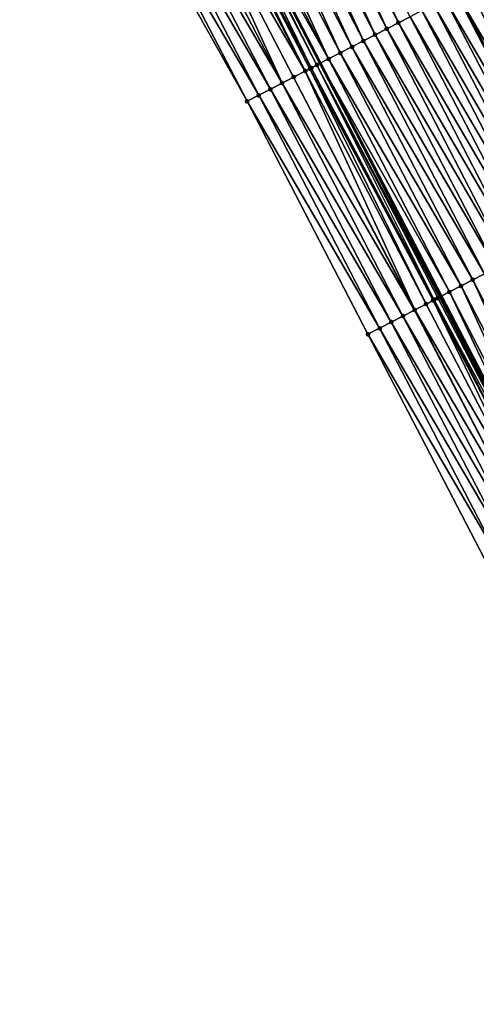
# Model space of a CAD drawing. Header units: feet. Extents: x 2010743 to 2022806, y 818705 to 837694.
# Tile 194 of 256: x 2012143 to 2012178, y 825512 to 825587. Entities that reach past the tile are written whole.
import ezdxf

# ---------------------------------------------------------------- set-up
doc = ezdxf.new("R2010")
doc.units = ezdxf.units.FT
doc.header["$MEASUREMENT"] = 0
for name, color, linetype, lineweight in [('EP_Travel Lane', 172, 'Continuous', 53), ('Road Shots', 141, 'Continuous', 100), ('STRIPING', 60, 'Continuous', 53)]:
    doc.layers.add(name, color=color, linetype=linetype, lineweight=lineweight)
doc.layers.add('I-77-MM17-21_NB-Surface-Border', color=7, linetype='Continuous')
doc.layers.add('I-77-MM17-21_NB-Surface-TIN', color=7, linetype='Continuous')

msp = doc.modelspace()

# ---------------------------------------------------------------- linework, layer by layer
at = {"layer": 'EP_Travel Lane'}
msp.add_polyline3d([(2012066.285, 825780.042, 323.996), (2012075.193, 825762.003, 324.193), (2012084.134, 825744.113, 324.357), (2012093.074, 825726.224, 324.541), (2012102.014, 825708.334, 324.683), (2012111.035, 825690.398, 324.866), (2012120.076, 825672.558, 324.993), (2012129.117, 825654.719, 325.099), (2012138.236, 825636.768, 325.226), (2012147.442, 825619.014, 325.321), (2012156.649, 825601.259, 325.367), (2012165.856, 825583.504, 325.429), (2012175.065, 825565.748, 325.494), (2012184.29, 825548.002, 325.563), (2012193.514, 825530.257, 325.608), (2012202.739, 825512.511, 325.627), (2012211.964, 825494.765, 325.644), (2012221.188, 825477.02, 325.642), (2012230.413, 825459.274, 325.644), (2012239.637, 825441.528, 325.619), (2012248.862, 825423.783, 325.6)], dxfattribs=at)
at = {"layer": 'I-77-MM17-21_NB-Surface-Border', "color": 3, "linetype": 'Continuous', "lineweight": -3}
msp.add_polyline3d([(2012244.153, 825421.338, 325.467), (2012235.02, 825439.131, 325.501), (2012226.054, 825457.011, 325.528), (2012216.409, 825474.538, 325.541), (2012206.769, 825492.068, 325.544), (2012198.031, 825510.066, 325.549), (2012187.927, 825527.355, 325.511), (2012178.711, 825545.105, 325.5), (2012169.494, 825562.855, 325.458), (2012160.279, 825580.609, 325.418), (2012150.51, 825598.072, 325.408), (2012141.403, 825615.879, 325.378), (2012133.033, 825634.068, 325.294), (2012124.656, 825652.459, 325.188), (2012116.744, 825670.871, 325.082), (2012108.231, 825688.977, 324.949), (2012101.137, 825707.896, 324.725), (2012092.475, 825725.925, 324.566), (2012083.419, 825743.757, 324.389), (2012074.071, 825761.443, 324.254), (2012065.296, 825779.559, 324.054)], dxfattribs=at)
at = {"layer": 'I-77-MM17-21_NB-Surface-TIN', "color": 128, "linetype": 'Continuous', "lineweight": -3}
for points in [[(2012171.817, 825586.598, 325.322), (2012163.49, 825604.809, 325.243), (2012162.603, 825604.349, 325.261)], [(2012171.817, 825586.598, 325.322), (2012172.704, 825587.058, 325.303), (2012163.49, 825604.809, 325.243)], [(2012170.042, 825585.676, 325.351), (2012161.715, 825603.888, 325.277), (2012160.828, 825603.427, 325.292)], [(2012170.929, 825586.137, 325.337), (2012162.603, 825604.349, 325.261), (2012161.715, 825603.888, 325.277)], [(2012170.042, 825585.676, 325.351), (2012170.929, 825586.137, 325.337), (2012161.715, 825603.888, 325.277)], [(2012170.929, 825586.137, 325.337), (2012171.817, 825586.598, 325.322), (2012162.603, 825604.349, 325.261)], [(2012169.154, 825585.216, 325.37), (2012160.828, 825603.427, 325.292), (2012159.94, 825602.967, 325.309)], [(2012169.154, 825585.216, 325.37), (2012170.042, 825585.676, 325.351), (2012160.828, 825603.427, 325.292)], [(2012167.379, 825584.295, 325.402), (2012159.052, 825602.506, 325.329), (2012158.165, 825602.046, 325.345)], [(2012168.267, 825584.755, 325.389), (2012159.94, 825602.967, 325.309), (2012159.052, 825602.506, 325.329)], [(2012167.379, 825584.295, 325.402), (2012168.267, 825584.755, 325.389), (2012159.052, 825602.506, 325.329)], [(2012168.267, 825584.755, 325.389), (2012169.154, 825585.216, 325.37), (2012159.94, 825602.967, 325.309)], [(2012166.491, 825583.834, 325.414), (2012157.277, 825601.585, 325.356), (2012156.649, 825601.259, 325.367)], [(2012166.491, 825583.834, 325.414), (2012158.165, 825602.046, 325.345), (2012157.277, 825601.585, 325.356)], [(2012166.491, 825583.834, 325.414), (2012167.379, 825584.295, 325.402), (2012158.165, 825602.046, 325.345)], [(2012164.716, 825582.913, 325.438), (2012155.823, 825600.83, 325.397), (2012155.502, 825600.664, 325.396)], [(2012165.174, 825583.15, 325.448), (2012156.39, 825601.124, 325.382), (2012155.823, 825600.83, 325.397)], [(2012164.716, 825582.913, 325.438), (2012165.067, 825583.094, 325.447), (2012155.823, 825600.83, 325.397)], [(2012165.067, 825583.094, 325.447), (2012165.174, 825583.15, 325.448), (2012155.823, 825600.83, 325.397)], [(2012165.604, 825583.373, 325.435), (2012156.578, 825601.222, 325.368), (2012156.39, 825601.124, 325.382)], [(2012165.174, 825583.15, 325.448), (2012165.604, 825583.373, 325.435), (2012156.39, 825601.124, 325.382)], [(2012156.578, 825601.222, 325.368), (2012165.856, 825583.504, 325.429), (2012156.649, 825601.259, 325.367)], [(2012165.604, 825583.373, 325.435), (2012165.856, 825583.504, 325.429), (2012156.578, 825601.222, 325.368)], [(2012166.491, 825583.834, 325.414), (2012156.649, 825601.259, 325.367), (2012165.856, 825583.504, 325.429)], [(2012162.941, 825581.991, 325.436), (2012154.615, 825600.203, 325.397), (2012153.727, 825599.742, 325.404)], [(2012164.716, 825582.913, 325.438), (2012155.502, 825600.664, 325.396), (2012154.615, 825600.203, 325.397)], [(2012162.941, 825581.991, 325.436), (2012163.829, 825582.452, 325.43), (2012154.615, 825600.203, 325.397)], [(2012163.829, 825582.452, 325.43), (2012164.716, 825582.913, 325.438), (2012154.615, 825600.203, 325.397)], [(2012162.054, 825581.53, 325.428), (2012152.839, 825599.281, 325.401), (2012151.952, 825598.821, 325.404)], [(2012162.941, 825581.991, 325.436), (2012153.727, 825599.742, 325.404), (2012152.839, 825599.281, 325.401)], [(2012162.054, 825581.53, 325.428), (2012162.941, 825581.991, 325.436), (2012152.839, 825599.281, 325.401)], [(2012161.166, 825581.07, 325.424), (2012151.952, 825598.821, 325.404), (2012151.064, 825598.36, 325.405)], [(2012161.166, 825581.07, 325.424), (2012162.054, 825581.53, 325.428), (2012151.952, 825598.821, 325.404)], [(2012160.279, 825580.609, 325.418), (2012151.064, 825598.36, 325.405), (2012150.51, 825598.072, 325.408)], [(2012160.279, 825580.609, 325.418), (2012161.166, 825581.07, 325.424), (2012151.064, 825598.36, 325.405)], [(2012186.357, 825571.611, 325.294), (2012178.03, 825589.822, 325.189), (2012177.142, 825589.362, 325.218)], [(2012175.367, 825588.44, 325.25), (2012185.469, 825571.15, 325.31), (2012176.255, 825588.901, 325.231)], [(2012186.357, 825571.611, 325.294), (2012177.142, 825589.362, 325.218), (2012176.255, 825588.901, 325.231)], [(2012186.357, 825571.611, 325.294), (2012176.255, 825588.901, 325.231), (2012185.469, 825571.15, 325.31)], [(2012184.582, 825570.689, 325.328), (2012175.367, 825588.44, 325.25), (2012174.48, 825587.98, 325.266)], [(2012184.582, 825570.689, 325.328), (2012185.469, 825571.15, 325.31), (2012175.367, 825588.44, 325.25)], [(2012182.807, 825569.767, 325.359), (2012173.592, 825587.519, 325.283), (2012172.704, 825587.058, 325.303)], [(2012183.694, 825570.228, 325.342), (2012174.48, 825587.98, 325.266), (2012173.592, 825587.519, 325.283)], [(2012182.807, 825569.767, 325.359), (2012183.694, 825570.228, 325.342), (2012173.592, 825587.519, 325.283)], [(2012183.694, 825570.228, 325.342), (2012184.582, 825570.689, 325.328), (2012174.48, 825587.98, 325.266)], [(2012181.032, 825568.846, 325.397), (2012171.817, 825586.598, 325.322), (2012170.929, 825586.137, 325.337)], [(2012181.919, 825569.307, 325.379), (2012172.704, 825587.058, 325.303), (2012171.817, 825586.598, 325.322)], [(2012181.032, 825568.846, 325.397), (2012181.919, 825569.307, 325.379), (2012171.817, 825586.598, 325.322)], [(2012181.919, 825569.307, 325.379), (2012182.807, 825569.767, 325.359), (2012172.704, 825587.058, 325.303)], [(2012180.144, 825568.385, 325.412), (2012170.929, 825586.137, 325.337), (2012170.042, 825585.676, 325.351)], [(2012180.144, 825568.385, 325.412), (2012181.032, 825568.846, 325.397), (2012170.929, 825586.137, 325.337)], [(2012178.369, 825567.463, 325.439), (2012169.154, 825585.216, 325.37), (2012168.267, 825584.755, 325.389)], [(2012179.257, 825567.924, 325.422), (2012170.042, 825585.676, 325.351), (2012169.154, 825585.216, 325.37)], [(2012178.369, 825567.463, 325.439), (2012179.257, 825567.924, 325.422), (2012169.154, 825585.216, 325.37)], [(2012179.257, 825567.924, 325.422), (2012180.144, 825568.385, 325.412), (2012170.042, 825585.676, 325.351)], [(2012176.594, 825566.542, 325.476), (2012167.379, 825584.295, 325.402), (2012166.491, 825583.834, 325.414)], [(2012177.482, 825567.003, 325.458), (2012168.267, 825584.755, 325.389), (2012167.379, 825584.295, 325.402)], [(2012176.594, 825566.542, 325.476), (2012177.482, 825567.003, 325.458), (2012167.379, 825584.295, 325.402)], [(2012177.482, 825567.003, 325.458), (2012178.369, 825567.463, 325.439), (2012168.267, 825584.755, 325.389)], [(2012175.707, 825566.081, 325.485), (2012166.491, 825583.834, 325.414), (2012165.856, 825583.504, 325.429)], [(2012175.707, 825566.081, 325.485), (2012176.594, 825566.542, 325.476), (2012166.491, 825583.834, 325.414)], [(2012173.063, 825564.708, 325.489), (2012164.716, 825582.913, 325.438), (2012163.829, 825582.452, 325.43)], [(2012173.932, 825565.159, 325.485), (2012165.067, 825583.094, 325.447), (2012164.716, 825582.913, 325.438)], [(2012173.063, 825564.708, 325.489), (2012173.932, 825565.159, 325.485), (2012164.716, 825582.913, 325.438)], [(2012174.456, 825565.431, 325.51), (2012165.174, 825583.15, 325.448), (2012165.067, 825583.094, 325.447)], [(2012173.932, 825565.159, 325.485), (2012174.456, 825565.431, 325.51), (2012165.067, 825583.094, 325.447)], [(2012174.554, 825565.482, 325.512), (2012165.604, 825583.373, 325.435), (2012165.174, 825583.15, 325.448)], [(2012174.456, 825565.431, 325.51), (2012174.554, 825565.482, 325.512), (2012165.174, 825583.15, 325.448)], [(2012174.952, 825565.689, 325.496), (2012165.856, 825583.504, 325.429), (2012165.604, 825583.373, 325.435)], [(2012174.554, 825565.482, 325.512), (2012174.819, 825565.62, 325.504), (2012165.604, 825583.373, 325.435)], [(2012174.819, 825565.62, 325.504), (2012174.952, 825565.689, 325.496), (2012165.604, 825583.373, 325.435)], [(2012175.707, 825566.081, 325.485), (2012165.856, 825583.504, 325.429), (2012175.065, 825565.748, 325.494)], [(2012174.952, 825565.689, 325.496), (2012175.065, 825565.748, 325.494), (2012165.856, 825583.504, 325.429)], [(2012173.044, 825564.698, 325.49), (2012163.829, 825582.452, 325.43), (2012162.941, 825581.991, 325.436)], [(2012173.044, 825564.698, 325.49), (2012173.063, 825564.708, 325.489), (2012163.829, 825582.452, 325.43)], [(2012171.269, 825563.777, 325.479), (2012162.054, 825581.53, 325.428), (2012161.166, 825581.07, 325.424)], [(2012172.157, 825564.238, 325.491), (2012162.941, 825581.991, 325.436), (2012162.054, 825581.53, 325.428)], [(2012171.269, 825563.777, 325.479), (2012172.157, 825564.238, 325.491), (2012162.054, 825581.53, 325.428)], [(2012172.157, 825564.238, 325.491), (2012173.044, 825564.698, 325.49), (2012162.941, 825581.991, 325.436)], [(2012170.382, 825563.316, 325.47), (2012161.166, 825581.07, 325.424), (2012160.279, 825580.609, 325.418)], [(2012169.494, 825562.855, 325.458), (2012170.382, 825563.316, 325.47), (2012160.279, 825580.609, 325.418)], [(2012170.382, 825563.316, 325.47), (2012171.269, 825563.777, 325.479), (2012161.166, 825581.07, 325.424)], [(2012186.698, 825549.253, 325.529), (2012178.369, 825567.463, 325.439), (2012177.482, 825567.003, 325.458)], [(2012184.923, 825548.331, 325.555), (2012176.594, 825566.542, 325.476), (2012175.707, 825566.081, 325.485)], [(2012185.811, 825548.792, 325.545), (2012177.482, 825567.003, 325.458), (2012176.594, 825566.542, 325.476)], [(2012184.923, 825548.331, 325.555), (2012185.811, 825548.792, 325.545), (2012176.594, 825566.542, 325.476)], [(2012185.811, 825548.792, 325.545), (2012186.698, 825549.253, 325.529), (2012177.482, 825567.003, 325.458)], [(2012184.036, 825547.87, 325.566), (2012174.819, 825565.62, 325.504), (2012174.554, 825565.482, 325.512)], [(2012184.036, 825547.87, 325.566), (2012174.952, 825565.689, 325.496), (2012174.819, 825565.62, 325.504)], [(2012174.952, 825565.689, 325.496), (2012184.29, 825548.002, 325.563), (2012175.065, 825565.748, 325.494)], [(2012184.036, 825547.87, 325.566), (2012184.29, 825548.002, 325.563), (2012174.952, 825565.689, 325.496)], [(2012175.707, 825566.081, 325.485), (2012175.065, 825565.748, 325.494), (2012184.29, 825548.002, 325.563)], [(2012184.923, 825548.331, 325.555), (2012175.707, 825566.081, 325.485), (2012184.29, 825548.002, 325.563)], [(2012183.148, 825547.409, 325.553), (2012173.932, 825565.159, 325.485), (2012173.063, 825564.708, 325.489)], [(2012183.148, 825547.409, 325.553), (2012174.456, 825565.431, 325.51), (2012173.932, 825565.159, 325.485)], [(2012183.692, 825547.692, 325.573), (2012174.554, 825565.482, 325.512), (2012174.456, 825565.431, 325.51)], [(2012183.148, 825547.409, 325.553), (2012183.692, 825547.692, 325.573), (2012174.456, 825565.431, 325.51)], [(2012183.692, 825547.692, 325.573), (2012184.036, 825547.87, 325.566), (2012174.554, 825565.482, 325.512)], [(2012181.373, 825546.488, 325.545), (2012172.157, 825564.238, 325.491), (2012171.269, 825563.777, 325.479)], [(2012182.261, 825546.949, 325.546), (2012173.044, 825564.698, 325.49), (2012172.157, 825564.238, 325.491)], [(2012181.373, 825546.488, 325.545), (2012182.261, 825546.949, 325.546), (2012172.157, 825564.238, 325.491)], [(2012182.261, 825546.949, 325.546), (2012173.063, 825564.708, 325.489), (2012173.044, 825564.698, 325.49)], [(2012182.261, 825546.949, 325.546), (2012183.148, 825547.409, 325.553), (2012173.063, 825564.708, 325.489)], [(2012179.598, 825545.566, 325.516), (2012170.382, 825563.316, 325.47), (2012169.494, 825562.855, 325.458)], [(2012180.486, 825546.027, 325.529), (2012171.269, 825563.777, 325.479), (2012170.382, 825563.316, 325.47)], [(2012179.598, 825545.566, 325.516), (2012180.486, 825546.027, 325.529), (2012170.382, 825563.316, 325.47)], [(2012180.486, 825546.027, 325.529), (2012181.373, 825546.488, 325.545), (2012171.269, 825563.777, 325.479)], [(2012178.711, 825545.105, 325.5), (2012179.598, 825545.566, 325.516), (2012169.494, 825562.855, 325.458)]]:
    msp.add_3dface(points, dxfattribs=at)
at = {"layer": 'Road Shots', "lineweight": 100}
for p in [(2012171.817, 825586.598, 325.322), (2012170.929, 825586.137, 325.337), (2012169.154, 825585.216, 325.37), (2012170.042, 825585.676, 325.351), (2012167.379, 825584.295, 325.402), (2012168.267, 825584.755, 325.389), (2012166.491, 825583.834, 325.414), (2012164.716, 825582.913, 325.438), (2012165.067, 825583.094, 325.447), (2012165.174, 825583.15, 325.448), (2012165.604, 825583.373, 325.435), (2012163.829, 825582.452, 325.43), (2012162.054, 825581.53, 325.428), (2012162.941, 825581.991, 325.436), (2012160.279, 825580.609, 325.418), (2012161.166, 825581.07, 325.424), (2012176.594, 825566.542, 325.476), (2012177.482, 825567.003, 325.458), (2012174.819, 825565.62, 325.504), (2012174.952, 825565.689, 325.496), (2012175.707, 825566.081, 325.485), (2012173.932, 825565.159, 325.485), (2012174.456, 825565.431, 325.51), (2012174.554, 825565.482, 325.512), (2012172.157, 825564.238, 325.491), (2012173.044, 825564.698, 325.49), (2012173.063, 825564.708, 325.489), (2012170.382, 825563.316, 325.47), (2012171.269, 825563.777, 325.479), (2012169.494, 825562.855, 325.458)]:
    msp.add_point(p, dxfattribs=at)
at = {"layer": 'STRIPING'}
msp.add_polyline3d([(2012076.791, 825785.173, 323.586), (2012085.655, 825767.227, 323.799), (2012094.594, 825749.337, 324.007), (2012103.534, 825731.448, 324.203), (2012112.474, 825713.558, 324.377), (2012121.466, 825695.681, 324.552), (2012130.506, 825677.842, 324.713), (2012139.547, 825660.002, 324.859), (2012148.613, 825642.154, 325.008), (2012157.827, 825624.403, 325.111), (2012167.041, 825606.652, 325.167), (2012176.255, 825588.901, 325.231), (2012185.469, 825571.15, 325.31), (2012194.686, 825553.4, 325.391), (2012203.902, 825535.65, 325.429), (2012213.119, 825517.9, 325.463), (2012222.335, 825500.15, 325.466), (2012231.551, 825482.401, 325.477), (2012240.768, 825464.651, 325.482), (2012249.984, 825446.901, 325.451), (2012259.201, 825429.151, 325.424)], dxfattribs=at)

doc.saveas('drawing.dxf')
